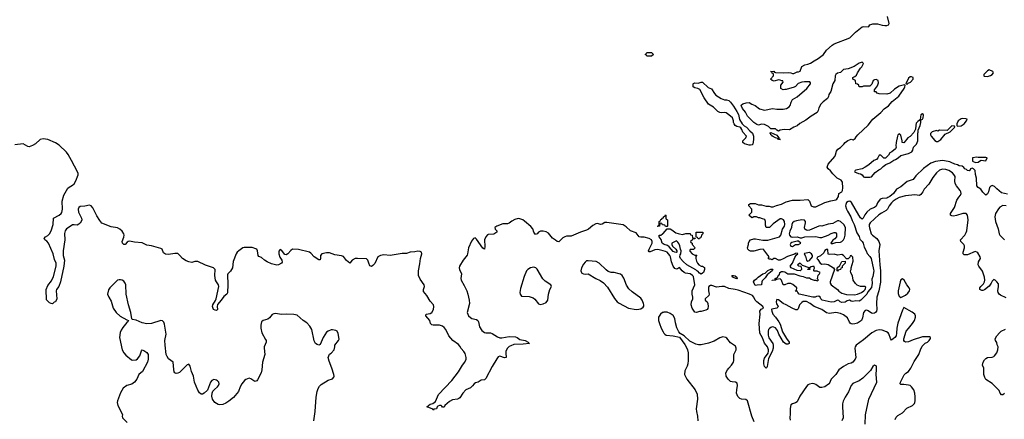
# Model space of a CAD drawing. Header units: inches. Extents: x 1934316 to 2140091, y 524953 to 667329.
# Tile 95 of 256: x 2021687 to 2034407, y 571411 to 576578. Entities that reach past the tile are written whole.
import ezdxf

# ---------------------------------------------------------------- set-up
doc = ezdxf.new("R2010")
doc.units = ezdxf.units.IN
doc.header["$MEASUREMENT"] = 0
doc.layers.add('C0527', color=7, linetype='Continuous')
doc.layers.add('C0537', color=7, linetype='Continuous')

msp = doc.modelspace()

# ---------------------------------------------------------------- linework, layer by layer
at = {"layer": 'C0527', "color": 5}
for points, elevation in [([(2029790, 576106), (2029782, 576122), (2029766, 576130), (2029782, 576138), (2029790, 576152), (2029848, 576152), (2029874, 576130), (2029850, 576108)], 160), ([(2029030, 573462), (2029010, 573458), (2028990, 573442), (2028970, 573417), (2028944, 573370), (2028938, 573330), (2028943, 573310), (2028950, 573301), (2028970, 573291), (2028990, 573287), (2029030, 573290), (2029131, 573230), (2029186, 573206), (2029230, 573175), (2029279, 573119), (2029371, 572971), (2029407, 572930), (2029430, 572913), (2029550, 572847), (2029650, 572830), (2029687, 572833), (2029710, 572841), (2029741, 572859), (2029750, 572874), (2029752, 572890), (2029747, 572910), (2029730, 572950), (2029710, 572976), (2029598, 573058), (2029558, 573098), (2029527, 573147), (2029490, 573234), (2029470, 573270), (2029450, 573286), (2029430, 573294), (2029367, 573307), (2029328, 573308), (2029290, 573320), (2029262, 573342), (2029172, 573430), (2029134, 573450)], 220), ([(2028330, 573378), (2028287, 573370), (2028251, 573350), (2028233, 573330), (2028202, 573258), (2028157, 573103), (2028150, 573050), (2028153, 573030), (2028170, 573002), (2028270, 572997), (2028321, 572981), (2028343, 572963), (2028390, 572903), (2028410, 572896), (2028450, 572903), (2028490, 572923), (2028509, 572950), (2028518, 573030), (2028537, 573090), (2028557, 573130), (2028549, 573150), (2028477, 573197), (2028447, 573227), (2028370, 573353), (2028354, 573370)], 220)]:
    msp.add_lwpolyline(points, close=True, dxfattribs=dict(at, elevation=elevation))
for points, elevation in [([(2030000, 573589), (2029930, 573607), (2029890, 573602), (2029830, 573576), (2029817, 573577), (2029811, 573590), (2029817, 573610), (2029859, 573690), (2029859, 573710), (2029847, 573730), (2029818, 573750), (2029755, 573765), (2029710, 573764), (2029691, 573771), (2029650, 573820), (2029576, 573850), (2029521, 573901), (2029485, 573925), (2029270, 573957), (2029246, 573954), (2029210, 573934), (2029190, 573930), (2029150, 573941), (2029130, 573939), (2029090, 573917), (2029036, 573870), (2029010, 573857), (2028930, 573831), (2028810, 573778), (2028750, 573777), (2028729, 573771), (2028704, 573756), (2028650, 573706), (2028630, 573710), (2028609, 573729), (2028570, 573753), (2028518, 573818), (2028490, 573836), (2028450, 573845), (2028417, 573843), (2028390, 573830), (2028370, 573809), (2028350, 573802), (2028330, 573830), (2028315, 573875), (2028290, 573905), (2028210, 573974), (2028187, 573990), (2028150, 574005), (2028128, 574008), (2028084, 573996), (2028045, 573975), (2028010, 573948), (2027990, 573940), (2027930, 573938), (2027853, 573910), (2027826, 573890), (2027831, 573870), (2027851, 573850), (2027849, 573830), (2027810, 573803), (2027740, 573800), (2027730, 573796), (2027708, 573770), (2027692, 573730), (2027695, 573645), (2027690, 573612), (2027670, 573622), (2027590, 573738), (2027570, 573756), (2027550, 573750), (2027524, 573716), (2027487, 573630), (2027474, 573550), (2027467, 573533), (2027414, 573470), (2027370, 573390), (2027366, 573370), (2027368, 573348), (2027396, 573290), (2027386, 573230), (2027391, 573210), (2027430, 573142), (2027464, 573070), (2027478, 573030), (2027494, 572950), (2027496, 572910), (2027469, 572790), (2027487, 572750), (2027510, 572727), (2027530, 572715), (2027590, 572700), (2027604, 572690), (2027612, 572672), (2027626, 572606), (2027658, 572558), (2027690, 572533), (2027710, 572527), (2027770, 572527), (2027790, 572521), (2027858, 572478), (2027890, 572464), (2027917, 572463), (2028010, 572480), (2028090, 572478), (2028115, 572470), (2028150, 572444), (2028215, 572430), (2028256, 572410), (2028260, 572400), (2028272, 572390), (2028190, 572381), (2028070, 572376), (2028030, 572363), (2028010, 572352), (2027989, 572331), (2027969, 572290), (2027966, 572266), (2027972, 572208), (2027950, 572205), (2027890, 572226), (2027870, 572219), (2027850, 572193), (2027790, 572092), (2027710, 571939), (2027701, 571930), (2027690, 571923), (2027650, 571915), (2027610, 571893), (2027577, 571883), (2027556, 571870), (2027538, 571842), (2027510, 571817), (2027450, 571792), (2027410, 571749), (2027373, 571690), (2027361, 571679), (2027342, 571670), (2027279, 571661), (2027240, 571640), (2027178, 571590), (2027170, 571568), (2027150, 571566), (2027142, 571582), (2027130, 571589), (2027110, 571589), (2027090, 571582), (2027078, 571570), (2027070, 571546), (2027038, 571542), (2027030, 571528), (2027022, 571542), (2026996, 571556), (2026946, 571570), (2026990, 571605), (2027026, 571614), (2027057, 571643), (2027096, 571730), (2027269, 571911), (2027355, 572025), (2027408, 572110), (2027437, 572150), (2027455, 572190), (2027456, 572210), (2027441, 572261), (2027426, 572286), (2027390, 572327), (2027375, 572355), (2027356, 572376), (2027284, 572430), (2027231, 572490), (2027191, 572570), (2027170, 572598), (2027150, 572615), (2027110, 572628), (2027030, 572627), (2027011, 572631), (2026996, 572650), (2026986, 572690), (2026932, 572750), (2026939, 572770), (2026990, 572781), (2027010, 572794), (2027032, 572830), (2027039, 572870), (2027033, 572890), (2026990, 572940), (2026948, 573010), (2026905, 573065), (2026905, 573090), (2026915, 573130), (2026911, 573150), (2026861, 573221), (2026841, 573270), (2026840, 573330), (2026857, 573423), (2026863, 573490), (2026881, 573550), (2026877, 573570), (2026860, 573580), (2026830, 573583), (2026790, 573575), (2026730, 573572), (2026685, 573555), (2026630, 573556), (2026471, 573531), (2026390, 573536), (2026350, 573529), (2026313, 573510), (2026276, 573424), (2026250, 573398), (2026230, 573388), (2026210, 573397), (2026196, 573430), (2026186, 573470), (2026167, 573487), (2026050, 573492), (2026020, 573490), (2025981, 573470), (2025950, 573430), (2025910, 573465), (2025870, 573516), (2025846, 573526), (2025757, 573537), (2025690, 573562), (2025650, 573564), (2025588, 573550), (2025571, 573530), (2025571, 573489), (2025567, 573473), (2025550, 573475), (2025490, 573510), (2025450, 573559), (2025430, 573571), (2025290, 573606), (2025211, 573609), (2025190, 573595), (2025150, 573549), (2025130, 573536), (2025110, 573543), (2025070, 573600), (2025050, 573605), (2025036, 573584), (2025035, 573550), (2025048, 573508), (2025073, 573470), (2025077, 573443), (2025070, 573430), (2025030, 573410), (2025010, 573405), (2024941, 573421), (2024885, 573445), (2024850, 573467), (2024810, 573502), (2024776, 573516), (2024766, 573530), (2024759, 573590), (2024749, 573610), (2024737, 573617), (2024690, 573632), (2024587, 573633), (2024570, 573628), (2024518, 573590), (2024496, 573570), (2024484, 573550), (2024445, 573450), (2024436, 573370), (2024412, 573328), (2024374, 573290), (2024370, 573279), (2024375, 573155), (2024372, 573048), (2024363, 573030), (2024322, 572998), (2024290, 572951), (2024244, 572896), (2024237, 572870), (2024241, 572830), (2024230, 572817), (2024210, 572821), (2024190, 572832), (2024177, 572870), (2024180, 572890), (2024215, 572945), (2024225, 572970), (2024261, 573130), (2024257, 573150), (2024228, 573188), (2024218, 573210), (2024207, 573270), (2024210, 573350), (2024190, 573370), (2024085, 573405), (2023990, 573451), (2023950, 573451), (2023910, 573440), (2023870, 573446), (2023838, 573458), (2023789, 573489), (2023757, 573530), (2023730, 573553), (2023690, 573556), (2023610, 573540), (2023570, 573544), (2023543, 573563), (2023527, 573610), (2023510, 573621), (2023390, 573654), (2023330, 573664), (2023270, 573691), (2023170, 573701), (2023107, 573713), (2023089, 573711), (2023077, 573703), (2023050, 573670), (2023030, 573670), (2023014, 573690), (2023011, 573710), (2023034, 573766), (2023036, 573790), (2023031, 573811), (2023010, 573844), (2022979, 573870), (2022950, 573885), (2022870, 573898), (2022747, 573947), (2022721, 573981), (2022683, 574043), (2022630, 574145), (2022610, 574173), (2022590, 574181), (2022530, 574166), (2022470, 574161), (2022449, 574151), (2022441, 574130), (2022445, 574090), (2022484, 574010), (2022489, 573990), (2022483, 573970), (2022470, 573950), (2022450, 573932), (2022430, 573923), (2022390, 573927), (2022370, 573924), (2022350, 573914), (2022290, 573872), (2022272, 573848), (2022267, 573813), (2022269, 573730), (2022247, 573590), (2022250, 573530), (2022266, 573470), (2022259, 573390), (2022213, 573187), (2022192, 573130), (2022163, 573090), (2022157, 573070), (2022167, 572970), (2022150, 572928), (2022130, 572926), (2022110, 572906), (2022093, 572907), (2022070, 572918), (2022034, 572954), (2022029, 573089), (2022050, 573142), (2022097, 573203), (2022123, 573257), (2022158, 573390), (2022158, 573430), (2022137, 573477), (2022117, 573550), (2022057, 573690), (2022036, 573716), (2022012, 573730), (2022001, 573750), (2022021, 573770), (2022051, 573789), (2022070, 573810), (2022092, 573848), (2022120, 573930), (2022124, 574010), (2022197, 574050), (2022222, 574070), (2022233, 574087), (2022240, 574130), (2022237, 574230), (2022257, 574310), (2022310, 574398), (2022327, 574413), (2022370, 574437), (2022390, 574457), (2022410, 574493), (2022440, 574570), (2022440, 574590), (2022432, 574610), (2022358, 574758), (2022315, 574835), (2022290, 574865), (2022196, 574956), (2022150, 574987), (2022050, 575030), (2021990, 575039), (2021953, 575027), (2021890, 574973), (2021850, 574951), (2021810, 574936), (2021790, 574940), (2021731, 574971), (2021622, 574958)], 180), ([(2030000, 573925), (2029990, 573926), (2029982, 573942), (2029970, 573946), (2029958, 573942), (2029954, 573910), (2029930, 573906), (2029926, 573910), (2029942, 573918), (2029946, 573930), (2029946, 573970), (2029962, 573978), (2029970, 573994), (2029982, 573998), (2029986, 574010), (2030000, 574017)], 160), ([(2030000, 573681), (2029989, 573690), (2029974, 573734), (2029946, 573770), (2029946, 573790), (2029970, 573791), (2029993, 573807), (2030000, 573815)], 160), ([(2025487, 571393), (2025504, 571510), (2025517, 571697), (2025529, 571770), (2025542, 571810), (2025560, 571840), (2025580, 571860), (2025670, 571916), (2025727, 571933), (2025746, 571954), (2025749, 571970), (2025746, 571990), (2025721, 572070), (2025683, 572163), (2025674, 572210), (2025689, 572251), (2025712, 572268), (2025749, 572310), (2025759, 572350), (2025759, 572370), (2025805, 572430), (2025812, 572448), (2025802, 572522), (2025789, 572549), (2025770, 572561), (2025730, 572569), (2025710, 572566), (2025670, 572552), (2025650, 572536), (2025608, 572470), (2025570, 572378), (2025550, 572369), (2025530, 572377), (2025510, 572393), (2025490, 572424), (2025459, 572570), (2025437, 572617), (2025398, 572658), (2025349, 572689), (2025270, 572758), (2025230, 572768), (2025130, 572770), (2025070, 572764), (2024990, 572778), (2024970, 572776), (2024950, 572765), (2024916, 572724), (2024894, 572706), (2024830, 572690), (2024809, 572670), (2024801, 572630), (2024801, 572590), (2024815, 572530), (2024864, 572444), (2024870, 572430), (2024870, 572410), (2024847, 572350), (2024844, 572330), (2024852, 572250), (2024822, 572150), (2024817, 572050), (2024807, 572010), (2024758, 571922), (2024750, 571909), (2024737, 571903), (2024730, 571901), (2024710, 571908), (2024674, 571934), (2024650, 571941), (2024610, 571927), (2024589, 571911), (2024558, 571870), (2024536, 571830), (2024512, 571770), (2024450, 571693), (2024390, 571645), (2024350, 571620), (2024310, 571604), (2024270, 571596), (2024250, 571602), (2024208, 571630), (2024179, 571670), (2024167, 571710), (2024173, 571750), (2024184, 571776), (2024202, 571798), (2024242, 571830), (2024256, 571850), (2024262, 571870), (2024260, 571890), (2024243, 571910), (2024230, 571918), (2024196, 571924), (2024167, 571913), (2024150, 571889), (2024112, 571788), (2024070, 571748), (2024050, 571738), (2024030, 571736), (2024010, 571752), (2023987, 571787), (2023947, 571890), (2023930, 571967), (2023905, 572030), (2023890, 572099), (2023870, 572125), (2023850, 572116), (2023770, 572032), (2023750, 572017), (2023730, 572007), (2023710, 572005), (2023692, 572012), (2023684, 572024), (2023676, 572056), (2023668, 572148), (2023610, 572193), (2023590, 572221), (2023580, 572250), (2023566, 572370), (2023563, 572430), (2023579, 572510), (2023559, 572639), (2023548, 572668), (2023530, 572685), (2023510, 572688), (2023390, 572649), (2023330, 572644), (2023270, 572659), (2023190, 572694), (2023143, 572703), (2023135, 572710), (2023122, 572790), (2023093, 572890), (2023064, 573030), (2023057, 573150), (2023049, 573170), (2023030, 573196), (2023009, 573210), (2022990, 573216), (2022970, 573215), (2022952, 573208), (2022930, 573190), (2022851, 573110), (2022833, 573087), (2022821, 573030), (2022838, 572990), (2022870, 572939), (2022896, 572850), (2022933, 572793), (2022986, 572746), (2023070, 572699), (2023094, 572690), (2023085, 572670), (2023070, 572661), (2023020, 572600), (2022996, 572564), (2022986, 572534), (2022976, 572470), (2023010, 572310), (2023032, 572270), (2023060, 572240), (2023130, 572181), (2023150, 572174), (2023190, 572181), (2023210, 572192), (2023239, 572230), (2023250, 572271), (2023262, 572298), (2023270, 572307), (2023290, 572302), (2023330, 572273), (2023345, 572250), (2023347, 572190), (2023339, 572150), (2023272, 572030), (2023228, 571990), (2023200, 571930), (2023172, 571890), (2023134, 571866), (2023070, 571850), (2023025, 571815), (2022989, 571751), (2022950, 571650), (2022948, 571630), (2022955, 571590), (2023008, 571490), (2023014, 571470), (2023011, 571450), (2023016, 571430), (2023077, 571370)], 220), ([(2030000, 572793), (2029990, 572790), (2029966, 572770), (2029941, 572730), (2029939, 572710), (2029939, 572690), (2029951, 572650), (2029974, 572590), (2030000, 572543)], 220)]:
    msp.add_lwpolyline(points, dxfattribs=dict(at, elevation=elevation))
at = {"layer": 'C0537', "color": 5}
for points, elevation in [([(2034450, 574322), (2034370, 574340), (2034312, 574390), (2034282, 574422), (2034250, 574434), (2034233, 574427), (2034216, 574410), (2034201, 574350), (2034190, 574328), (2034168, 574308), (2034130, 574348), (2034105, 574385), (2034070, 574409), (2034050, 574429), (2034049, 574530), (2034036, 574576), (2034030, 574626), (2034010, 574649), (2033990, 574658), (2033972, 574648), (2033962, 574630), (2033955, 574625), (2033931, 574629), (2033920, 574640), (2033898, 574650), (2033886, 574666), (2033863, 574683), (2033822, 574690), (2033802, 574702), (2033769, 574710), (2033721, 574730), (2033702, 574742), (2033635, 574755), (2033610, 574756), (2033517, 574743), (2033459, 574721), (2033365, 574655), (2033263, 574557), (2033228, 574510), (2033154, 574486), (2033070, 574416), (2033014, 574386), (2032977, 574330), (2032927, 574290), (2032901, 574279), (2032890, 574269), (2032830, 574266), (2032804, 574256), (2032768, 574212), (2032750, 574166), (2032730, 574150), (2032673, 574127), (2032630, 574089), (2032604, 574056), (2032583, 574010), (2032570, 573997), (2032550, 574016), (2032526, 574050), (2032435, 574215), (2032410, 574230), (2032390, 574229), (2032367, 574213), (2032359, 574190), (2032357, 574170), (2032368, 574128), (2032380, 574100), (2032424, 574030), (2032441, 573981), (2032469, 573930), (2032501, 573821), (2032530, 573773), (2032541, 573741), (2032572, 573710), (2032582, 573690), (2032595, 573635), (2032624, 573590), (2032635, 573555), (2032670, 573516), (2032685, 573490), (2032719, 573350), (2032721, 573330), (2032710, 573258), (2032697, 573223), (2032698, 573170), (2032690, 573114), (2032643, 573057), (2032630, 573027), (2032555, 572950), (2032530, 572940), (2032490, 572943), (2032450, 572933), (2032430, 572938), (2032408, 572952), (2032376, 572944), (2032350, 572927), (2032310, 572923), (2032287, 572930), (2032270, 572949), (2032250, 572950), (2032210, 572929), (2032170, 572925), (2032053, 572950), (2032036, 572970), (2032028, 572988), (2032010, 573003), (2031981, 572999), (2031965, 572990), (2031932, 572988), (2031758, 573030), (2031738, 573050), (2031730, 573066), (2031707, 573067), (2031710, 573074), (2031722, 573078), (2031726, 573110), (2031676, 573156), (2031650, 573168), (2031610, 573168), (2031570, 573148), (2031550, 573148), (2031529, 573209), (2031510, 573228), (2031462, 573218), (2031449, 573209), (2031410, 573206), (2031408, 573210), (2031446, 573214), (2031448, 573230), (2031475, 573245), (2031490, 573274), (2031502, 573278), (2031508, 573310), (2031530, 573322), (2031550, 573322), (2031570, 573318), (2031610, 573292), (2031691, 573291), (2031765, 573265), (2031810, 573258), (2031850, 573242), (2031890, 573238), (2031910, 573225), (2031950, 573212), (2031972, 573212), (2031990, 573202), (2032006, 573210), (2031998, 573218), (2031995, 573230), (2031997, 573250), (2032004, 573276), (2032018, 573290), (2032026, 573310), (2031990, 573328), (2031950, 573326), (2031946, 573330), (2031946, 573350), (2031955, 573365), (2031950, 573386), (2031930, 573388), (2031910, 573382), (2031892, 573370), (2031893, 573347), (2031870, 573346), (2031870, 573354), (2031882, 573358), (2031886, 573370), (2031801, 573401), (2031770, 573428), (2031734, 573410), (2031750, 573394), (2031772, 573392), (2031784, 573384), (2031786, 573350), (2031770, 573329), (2031730, 573333), (2031655, 573370), (2031642, 573390), (2031669, 573430), (2031699, 573501), (2031723, 573537), (2031738, 573550), (2031730, 573558), (2031710, 573555), (2031696, 573544), (2031604, 573516), (2031550, 573484), (2031511, 573469), (2031490, 573469), (2031450, 573489), (2031430, 573489), (2031410, 573475), (2031390, 573482), (2031370, 573482), (2031358, 573490), (2031368, 573510), (2031358, 573530), (2031350, 573535), (2031302, 573602), (2031290, 573609), (2031250, 573605), (2031170, 573585), (2031130, 573585), (2031110, 573594), (2031094, 573610), (2031089, 573630), (2031102, 573670), (2031102, 573690), (2031110, 573712), (2031130, 573731), (2031170, 573746), (2031194, 573746), (2031287, 573727), (2031350, 573726), (2031502, 573770), (2031521, 573790), (2031542, 573870), (2031569, 573910), (2031573, 573930), (2031569, 573970), (2031555, 573990), (2031530, 574005), (2031510, 574004), (2031420, 573940), (2031372, 573890), (2031330, 573889), (2031320, 573920), (2031322, 573970), (2031315, 573995), (2031283, 574003), (2031250, 574018), (2031230, 574018), (2031207, 574027), (2031173, 574027), (2031150, 574018), (2031140, 574020), (2031106, 574050), (2031146, 574090), (2031146, 574130), (2031106, 574170), (2031106, 574190), (2031130, 574202), (2031190, 574202), (2031230, 574182), (2031270, 574182), (2031330, 574165), (2031370, 574165), (2031397, 574157), (2031423, 574157), (2031464, 574176), (2031530, 574193), (2031590, 574222), (2031670, 574245), (2031770, 574245), (2031870, 574252), (2031891, 574230), (2031912, 574172), (2031940, 574160), (2031970, 574158), (2032090, 574214), (2032164, 574236), (2032230, 574250), (2032242, 574258), (2032267, 574290), (2032269, 574330), (2032307, 574353), (2032318, 574370), (2032322, 574402), (2032316, 574476), (2032301, 574501), (2032248, 574530), (2032190, 574585), (2032162, 574622), (2032130, 574650), (2032119, 574670), (2032133, 574710), (2032216, 574810), (2032227, 574830), (2032240, 574880), (2032255, 574905), (2032290, 574925), (2032335, 574970), (2032349, 574991), (2032385, 575015), (2032430, 575031), (2032455, 575025), (2032480, 575040), (2032495, 575065), (2032515, 575090), (2032647, 575213), (2032690, 575270), (2032709, 575290), (2032810, 575376), (2032856, 575424), (2032910, 575464), (2032960, 575520), (2033044, 575590), (2033113, 575690), (2033124, 575710), (2033127, 575727), (2033116, 575736), (2033050, 575719), (2032990, 575679), (2032934, 575626), (2032890, 575615), (2032790, 575618), (2032766, 575630), (2032750, 575646), (2032730, 575646), (2032728, 575670), (2032770, 575722), (2032783, 575763), (2032778, 575790), (2032750, 575804), (2032730, 575802), (2032712, 575790), (2032695, 575745), (2032670, 575718), (2032590, 575718), (2032570, 575708), (2032530, 575708), (2032526, 575730), (2032510, 575746), (2032488, 575748), (2032486, 575790), (2032448, 575810), (2032449, 575831), (2032476, 575844), (2032499, 575861), (2032510, 575892), (2032549, 575951), (2032568, 575970), (2032588, 576010), (2032570, 576028), (2032530, 576017), (2032468, 575972), (2032390, 575941), (2032330, 575933), (2032290, 575897), (2032250, 575885), (2032231, 575870), (2032221, 575850), (2032216, 575790), (2032191, 575750), (2032165, 575650), (2032141, 575610), (2032135, 575585), (2032121, 575559), (2032065, 575515), (2032036, 575484), (2032010, 575438), (2032002, 575402), (2031990, 575378), (2031910, 575329), (2031843, 575277), (2031765, 575235), (2031730, 575204), (2031690, 575189), (2031630, 575155), (2031563, 575157), (2031510, 575148), (2031490, 575138), (2031470, 575148), (2031450, 575168), (2031390, 575166), (2031359, 575199), (2031310, 575223), (2031270, 575225), (2031230, 575214), (2031210, 575221), (2031170, 575248), (2031090, 575330), (2031062, 575382), (2031025, 575430), (2031007, 575470), (2031010, 575478), (2031028, 575490), (2031070, 575504), (2031110, 575506), (2031144, 575484), (2031190, 575467), (2031246, 575426), (2031310, 575410), (2031411, 575431), (2031470, 575423), (2031550, 575421), (2031595, 575430), (2031629, 575450), (2031642, 575470), (2031653, 575510), (2031670, 575545), (2031730, 575579), (2031857, 575690), (2031904, 575750), (2031902, 575762), (2031893, 575773), (2031864, 575776), (2031824, 575776), (2031790, 575769), (2031745, 575755), (2031710, 575715), (2031694, 575706), (2031590, 575675), (2031570, 575675), (2031549, 575669), (2031518, 575690), (2031522, 575730), (2031548, 575770), (2031546, 575786), (2031534, 575786), (2031510, 575798), (2031490, 575802), (2031435, 575785), (2031406, 575790), (2031386, 575810), (2031426, 575850), (2031426, 575870), (2031422, 575882), (2031410, 575886), (2031402, 575902), (2031386, 575910), (2031430, 575911), (2031438, 575898), (2031450, 575894), (2031550, 575891), (2031615, 575895), (2031651, 575891), (2031670, 575882), (2031690, 575882), (2031730, 575902), (2031750, 575902), (2031770, 575914), (2031790, 575971), (2031830, 575996), (2031870, 576003), (2031905, 576015), (2031950, 576047), (2032004, 576076), (2032073, 576127), (2032110, 576186), (2032184, 576250), (2032210, 576264), (2032410, 576345), (2032430, 576360), (2032483, 576417), (2032570, 576485), (2032590, 576491), (2032650, 576485), (2032658, 576490), (2032668, 576510), (2032710, 576526), (2032770, 576526), (2032828, 576508), (2032863, 576503), (2032890, 576504), (2032910, 576511), (2032921, 576530), (2032899, 576619)], 160), ([(2034430, 572980), (2034358, 573018), (2034342, 573030), (2034327, 573050), (2034323, 573070), (2034332, 573130), (2034330, 573162), (2034311, 573190), (2034290, 573210), (2034270, 573217), (2034250, 573197), (2034237, 573170), (2034210, 573133), (2034150, 573087), (2034130, 573078), (2034118, 573078), (2034089, 573090), (2034089, 573110), (2034103, 573130), (2034137, 573163), (2034151, 573190), (2034156, 573210), (2034149, 573250), (2034126, 573326), (2034080, 573390), (2034071, 573410), (2034075, 573445), (2034098, 573490), (2034096, 573510), (2034064, 573564), (2034050, 573574), (2034030, 573579), (2033930, 573537), (2033890, 573536), (2033877, 573550), (2033874, 573570), (2033891, 573630), (2033892, 573652), (2033886, 573670), (2033845, 573710), (2033843, 573730), (2033895, 573790), (2033915, 573825), (2033923, 573850), (2033938, 573990), (2033931, 574051), (2033913, 574070), (2033890, 574073), (2033870, 574071), (2033790, 574045), (2033750, 574037), (2033730, 574040), (2033713, 574050), (2033714, 574070), (2033763, 574150), (2033795, 574245), (2033818, 574282), (2033842, 574310), (2033848, 574330), (2033845, 574350), (2033836, 574370), (2033789, 574429), (2033770, 574462), (2033766, 574490), (2033772, 574550), (2033757, 574577), (2033737, 574597), (2033690, 574627), (2033650, 574640), (2033610, 574644), (2033568, 574632), (2033530, 574596), (2033484, 574536), (2033433, 574450), (2033372, 574388), (2033354, 574350), (2033330, 574316), (2033310, 574305), (2033250, 574312), (2033130, 574301), (2033050, 574278), (2033010, 574258), (2032970, 574230), (2032950, 574208), (2032921, 574170), (2032900, 574130), (2032880, 574110), (2032822, 574078), (2032787, 574053), (2032676, 573950), (2032663, 573930), (2032661, 573910), (2032665, 573885), (2032689, 573810), (2032706, 573790), (2032758, 573750), (2032786, 573710), (2032801, 573670), (2032786, 573590), (2032798, 573410), (2032808, 573330), (2032806, 573186), (2032785, 573070), (2032761, 572990), (2032755, 572910), (2032759, 572830), (2032755, 572810), (2032741, 572790), (2032730, 572783), (2032710, 572779), (2032690, 572785), (2032650, 572814), (2032630, 572822), (2032610, 572818), (2032586, 572790), (2032576, 572724), (2032560, 572690), (2032537, 572670), (2032510, 572656), (2032476, 572644), (2032450, 572643), (2032430, 572646), (2032415, 572655), (2032406, 572666), (2032382, 572722), (2032330, 572762), (2032290, 572777), (2032230, 572790), (2032150, 572780), (2032110, 572788), (2032050, 572830), (2031951, 572871), (2031898, 572910), (2031850, 572932), (2031810, 572933), (2031790, 572923), (2031762, 572890), (2031742, 572838), (2031730, 572828), (2031712, 572828), (2031666, 572846), (2031590, 572890), (2031548, 572908), (2031490, 572955), (2031470, 572958), (2031461, 572930), (2031466, 572906), (2031485, 572870), (2031481, 572859), (2031470, 572850), (2031404, 572836), (2031398, 572830), (2031403, 572810), (2031417, 572770), (2031452, 572732), (2031495, 572670), (2031510, 572643), (2031543, 572543), (2031595, 572455), (2031628, 572410), (2031628, 572392), (2031610, 572383), (2031590, 572383), (2031553, 572410), (2031493, 572510), (2031477, 572557), (2031452, 572592), (2031430, 572604), (2031410, 572606), (2031390, 572600), (2031373, 572587), (2031361, 572570), (2031355, 572550), (2031357, 572497), (2031366, 572466), (2031415, 572390), (2031420, 572370), (2031422, 572330), (2031410, 572286), (2031362, 572198), (2031345, 572095), (2031339, 572081), (2031330, 572073), (2031310, 572095), (2031304, 572110), (2031300, 572130), (2031302, 572170), (2031310, 572203), (2031355, 572265), (2031362, 572290), (2031361, 572310), (2031346, 572346), (2031310, 572394), (2031285, 572465), (2031250, 572524), (2031239, 572650), (2031253, 572770), (2031250, 572811), (2031266, 572834), (2031295, 572850), (2031287, 572870), (2031208, 572928), (2031190, 572950), (2031172, 572992), (2031154, 573010), (2031116, 573030), (2030970, 573079), (2030930, 573090), (2030850, 573101), (2030790, 573127), (2030756, 573130), (2030690, 573121), (2030630, 573142), (2030610, 573143), (2030590, 573130), (2030587, 573113), (2030584, 573070), (2030593, 573030), (2030588, 573012), (2030542, 572970), (2030542, 572950), (2030568, 572928), (2030577, 572910), (2030582, 572870), (2030576, 572844), (2030568, 572832), (2030550, 572821), (2030490, 572804), (2030470, 572805), (2030430, 572790), (2030410, 572797), (2030390, 572820), (2030373, 572850), (2030363, 572890), (2030367, 572930), (2030383, 572970), (2030385, 572990), (2030376, 573030), (2030374, 573070), (2030411, 573150), (2030390, 573258), (2030380, 573270), (2030350, 573290), (2030290, 573301), (2030270, 573310), (2030247, 573330), (2030210, 573375), (2030184, 573356), (2030170, 573351), (2030150, 573360), (2030127, 573390), (2030107, 573447), (2030094, 573510), (2030084, 573530), (2030070, 573551), (2030050, 573570), (2030030, 573581), (2030000, 573589)], 180), ([(2034430, 574170), (2034390, 574174), (2034350, 574155), (2034330, 574132), (2034294, 574070), (2034285, 574030), (2034293, 573970), (2034328, 573872), (2034339, 573810), (2034350, 573790), (2034410, 573730)], 180), ([(2030000, 574017), (2030002, 574018), (2030006, 574030), (2030022, 574038), (2030030, 574054), (2030034, 574050), (2030034, 574010), (2030038, 573998), (2030054, 573990), (2030054, 573910), (2030050, 573906), (2030030, 573906), (2030022, 573922), (2030000, 573925)], 160), ([(2030000, 573815), (2030050, 573874), (2030090, 573872), (2030110, 573862), (2030162, 573822), (2030192, 573812), (2030210, 573811), (2030250, 573801), (2030293, 573813), (2030350, 573814), (2030354, 573794), (2030374, 573790), (2030378, 573758), (2030414, 573754), (2030410, 573746), (2030378, 573742), (2030373, 573727), (2030354, 573710), (2030358, 573698), (2030374, 573690), (2030374, 573670), (2030414, 573630), (2030390, 573606), (2030350, 573606), (2030344, 573596), (2030344, 573584), (2030374, 573550), (2030410, 573534), (2030433, 573533), (2030422, 573518), (2030422, 573490), (2030430, 573454), (2030442, 573430), (2030462, 573410), (2030490, 573392), (2030510, 573391), (2030533, 573373), (2030535, 573350), (2030519, 573310), (2030510, 573299), (2030490, 573289), (2030470, 573302), (2030446, 573326), (2030433, 573330), (2030422, 573342), (2030304, 573410), (2030258, 573450), (2030224, 573490), (2030216, 573510), (2030221, 573539), (2030228, 573552), (2030233, 573590), (2030224, 573610), (2030215, 573655), (2030204, 573684), (2030190, 573702), (2030170, 573718), (2030112, 573688), (2030111, 573670), (2030121, 573650), (2030163, 573610), (2030176, 573590), (2030178, 573570), (2030174, 573566), (2030150, 573570), (2030130, 573582), (2030079, 573639), (2030057, 573657), (2030014, 573670), (2030000, 573681)], 160), ([(2031177, 571377), (2031145, 571450), (2031090, 571650), (2031068, 571668), (2031010, 571673), (2030990, 571680), (2030965, 571705), (2030948, 571750), (2030950, 571790), (2030960, 571850), (2030957, 571877), (2030935, 571890), (2030890, 571894), (2030870, 571901), (2030840, 571930), (2030814, 571970), (2030811, 572010), (2030829, 572050), (2030846, 572074), (2030884, 572110), (2030910, 572151), (2030914, 572170), (2030912, 572248), (2030945, 572310), (2030945, 572330), (2030936, 572356), (2030870, 572398), (2030822, 572462), (2030810, 572470), (2030770, 572476), (2030730, 572466), (2030658, 572422), (2030586, 572394), (2030490, 572374), (2030455, 572375), (2030423, 572383), (2030343, 572423), (2030270, 572490), (2030221, 572521), (2030203, 572543), (2030175, 572595), (2030157, 572657), (2030150, 572713), (2030130, 572754), (2030090, 572780), (2030050, 572798), (2030010, 572797), (2030000, 572793)], 220), ([(2032996, 571410), (2033010, 571438), (2033030, 571459), (2033090, 571495), (2033147, 571553), (2033221, 571590), (2033245, 571615), (2033253, 571630), (2033257, 571650), (2033257, 571703), (2033251, 571750), (2033237, 571790), (2033210, 571832), (2033190, 571847), (2033170, 571852), (2033110, 571862), (2033070, 571863), (2033061, 571870), (2033067, 571890), (2033114, 571986), (2033134, 572006), (2033170, 572031), (2033201, 572070), (2033243, 572157), (2033304, 572250), (2033324, 572310), (2033345, 572355), (2033385, 572395), (2033413, 572410), (2033437, 572430), (2033454, 572454), (2033455, 572470), (2033439, 572479), (2033350, 572476), (2033230, 572440), (2033170, 572414), (2033130, 572409), (2033117, 572417), (2033109, 572430), (2033109, 572451), (2033139, 572550), (2033170, 572583), (2033221, 572650), (2033245, 572690), (2033261, 572730), (2033261, 572750), (2033249, 572770), (2033215, 572795), (2033110, 572858), (2033090, 572821), (2033030, 572652), (2033018, 572590), (2033016, 572524), (2033008, 572492), (2032992, 572468), (2032950, 572432), (2032935, 572455), (2032917, 572517), (2032908, 572530), (2032884, 572544), (2032830, 572562), (2032790, 572568), (2032750, 572560), (2032695, 572530), (2032590, 572439), (2032494, 572370), (2032479, 572350), (2032477, 572330), (2032488, 572212), (2032479, 572190), (2032450, 572150), (2032430, 572137), (2032390, 572126), (2032330, 572095), (2032269, 572051), (2032230, 571990), (2032171, 571929), (2032143, 571870), (2032136, 571864), (2032090, 571832), (2032050, 571820), (2032023, 571823), (2031970, 571863), (2031950, 571871), (2031927, 571873), (2031890, 571867), (2031870, 571855), (2031850, 571833), (2031766, 571710), (2031730, 571637), (2031710, 571623), (2031670, 571613), (2031650, 571599), (2031640, 571550), (2031642, 571482), (2031637, 571430), (2031641, 571401)], 220), ([(2030000, 572543), (2030010, 572525), (2030021, 572510), (2030040, 572500), (2030129, 572491), (2030211, 572471), (2030278, 572378), (2030296, 572350), (2030313, 572310), (2030323, 572270), (2030322, 572170), (2030317, 572130), (2030310, 572098), (2030281, 572039), (2030275, 571990), (2030306, 571930), (2030412, 571790), (2030437, 571737), (2030444, 571670), (2030428, 571548), (2030430, 571510), (2030443, 571450), (2030449, 571390)], 220), ([(2034410, 571744), (2034389, 571729), (2034369, 571729), (2034354, 571750), (2034342, 571782), (2034316, 571810), (2034252, 571872), (2034170, 571925), (2034154, 571950), (2034142, 571990), (2034143, 572070), (2034126, 572110), (2034133, 572150), (2034150, 572178), (2034170, 572198), (2034190, 572208), (2034250, 572213), (2034270, 572222), (2034281, 572230), (2034309, 572270), (2034324, 572310), (2034328, 572348), (2034315, 572375), (2034310, 572406), (2034295, 572430), (2034289, 572450), (2034310, 572490), (2034345, 572530), (2034368, 572550), (2034423, 572577)], 180), ([(2032608, 571348), (2032614, 571470), (2032655, 571670), (2032761, 571890), (2032750, 571990), (2032756, 572056), (2032755, 572090), (2032750, 572102), (2032730, 572109), (2032710, 572095), (2032680, 572040), (2032579, 571941), (2032531, 571909), (2032450, 571875), (2032429, 571850), (2032392, 571768), (2032350, 571698), (2032327, 571647), (2032317, 571610), (2032315, 571570), (2032325, 571430), (2032310, 571390)], 240)]:
    msp.add_lwpolyline(points, dxfattribs=dict(at, elevation=elevation))
for points, elevation in [([(2034210, 575928), (2034190, 575918), (2034142, 575870), (2034142, 575850), (2034146, 575846), (2034190, 575845), (2034230, 575858), (2034248, 575870), (2034268, 575890), (2034258, 575910)], 160), ([(2031130, 574954), (2031110, 574957), (2031050, 574974), (2031029, 574990), (2031029, 575011), (2031069, 575050), (2031078, 575070), (2031030, 575122), (2031017, 575157), (2031001, 575181), (2030990, 575189), (2030950, 575198), (2030930, 575208), (2030915, 575230), (2030909, 575250), (2030909, 575270), (2030894, 575310), (2030850, 575349), (2030813, 575373), (2030790, 575379), (2030750, 575375), (2030730, 575379), (2030708, 575390), (2030649, 575449), (2030586, 575486), (2030529, 575569), (2030474, 575674), (2030449, 575689), (2030410, 575698), (2030388, 575710), (2030386, 575750), (2030390, 575754), (2030410, 575762), (2030450, 575758), (2030490, 575771), (2030510, 575772), (2030582, 575702), (2030624, 575684), (2030662, 575622), (2030682, 575602), (2030750, 575558), (2030790, 575541), (2030820, 575540), (2030850, 575531), (2030870, 575511), (2030910, 575461), (2030952, 575390), (2030973, 575350), (2030987, 575287), (2031021, 575230), (2031045, 575205), (2031076, 575190), (2031120, 575140), (2031154, 575110), (2031167, 575070), (2031168, 575030), (2031158, 574970), (2031150, 574958)], 160), ([(2033210, 575841), (2033190, 575839), (2033170, 575822), (2033134, 575750), (2033150, 575746), (2033163, 575757), (2033194, 575770), (2033229, 575810), (2033229, 575830)], 160), ([(2033350, 575362), (2033330, 575348), (2033323, 575323), (2033320, 575280), (2033310, 575278), (2033290, 575262), (2033270, 575238), (2033263, 575210), (2033259, 575161), (2033240, 575120), (2033191, 575069), (2033162, 575050), (2033142, 575030), (2033132, 575010), (2033110, 574986), (2033089, 574989), (2033089, 575010), (2033070, 575086), (2033050, 575106), (2033045, 575095), (2033030, 575088), (2033025, 575070), (2033008, 574990), (2033006, 574946), (2033012, 574930), (2033002, 574910), (2032954, 574870), (2032930, 574858), (2032910, 574826), (2032870, 574786), (2032850, 574786), (2032810, 574826), (2032790, 574826), (2032774, 574790), (2032754, 574770), (2032722, 574758), (2032658, 574702), (2032610, 574670), (2032570, 574649), (2032488, 574632), (2032482, 574630), (2032472, 574610), (2032522, 574590), (2032550, 574585), (2032570, 574570), (2032587, 574547), (2032601, 574541), (2032670, 574543), (2032690, 574548), (2032738, 574602), (2032784, 574636), (2032813, 574650), (2032841, 574679), (2032876, 574704), (2032930, 574728), (2032979, 574761), (2033002, 574770), (2033034, 574790), (2033070, 574821), (2033170, 574846), (2033213, 574870), (2033224, 574890), (2033234, 574930), (2033272, 574968), (2033289, 575010), (2033288, 575110), (2033295, 575125), (2033295, 575150), (2033321, 575210), (2033328, 575248), (2033327, 575267), (2033322, 575278), (2033330, 575274), (2033335, 575285), (2033350, 575292), (2033357, 575310), (2033362, 575342), (2033357, 575357)], 160), ([(2033870, 575302), (2033850, 575295), (2033812, 575270), (2033792, 575230), (2033794, 575210), (2033802, 575202), (2033850, 575205), (2033889, 575230), (2033918, 575270), (2033926, 575290), (2033910, 575298)], 160), ([(2031510, 575029), (2031489, 575030), (2031480, 575040), (2031450, 575050), (2031414, 575070), (2031404, 575084), (2031389, 575090), (2031385, 575105), (2031378, 575110), (2031390, 575118), (2031470, 575085), (2031496, 575050), (2031494, 575034), (2031514, 575030)], 160), ([(2033730, 575206), (2033670, 575146), (2033570, 575148), (2033550, 575138), (2033530, 575146), (2033474, 575130), (2033453, 575107), (2033452, 575090), (2033461, 575070), (2033510, 575015), (2033530, 575001), (2033550, 575001), (2033589, 575030), (2033643, 575097), (2033706, 575130), (2033766, 575190), (2033762, 575202)], 160), ([(2034050, 574802), (2033994, 574790), (2033994, 574750), (2034033, 574733), (2034070, 574734), (2034086, 574750), (2034110, 574762), (2034170, 574754), (2034186, 574790), (2034170, 574798), (2034070, 574798)], 160), ([(2031790, 573989), (2031721, 573979), (2031691, 573969), (2031671, 573950), (2031663, 573930), (2031658, 573890), (2031636, 573844), (2031627, 573810), (2031631, 573790), (2031651, 573771), (2031670, 573764), (2031731, 573771), (2031770, 573758), (2031790, 573758), (2031830, 573771), (2031970, 573776), (2032023, 573763), (2032050, 573763), (2032130, 573791), (2032170, 573815), (2032210, 573827), (2032226, 573826), (2032241, 573810), (2032238, 573770), (2032217, 573743), (2032190, 573728), (2032165, 573690), (2032170, 573682), (2032190, 573685), (2032230, 573698), (2032290, 573701), (2032310, 573711), (2032329, 573730), (2032342, 573758), (2032353, 573790), (2032355, 573890), (2032334, 573930), (2032290, 573969), (2032270, 573979), (2032250, 573979), (2032190, 573941), (2032130, 573935), (2032050, 573909), (2032030, 573913), (2032010, 573909), (2031890, 573855), (2031870, 573852), (2031850, 573855), (2031829, 573870), (2031824, 573890), (2031839, 573950), (2031839, 573970), (2031825, 573985)], 160), ([(2030450, 573746), (2030442, 573762), (2030426, 573766), (2030428, 573830), (2030512, 573832), (2030514, 573810), (2030494, 573790), (2030490, 573766), (2030478, 573762), (2030470, 573746)], 160), ([(2031750, 573715), (2031730, 573714), (2031664, 573696), (2031650, 573689), (2031639, 573670), (2031650, 573651), (2031670, 573646), (2031710, 573672), (2031750, 573672), (2031778, 573690)], 160), ([(2031890, 573568), (2031826, 573554), (2031822, 573550), (2031839, 573519), (2031851, 573470), (2031870, 573454), (2031890, 573463), (2031928, 573510), (2031928, 573530), (2031918, 573550)], 160), ([(2032110, 573608), (2032087, 573593), (2032075, 573565), (2032034, 573526), (2031992, 573508), (2031985, 573490), (2031999, 573479), (2032030, 573428), (2032050, 573416), (2032090, 573420), (2032132, 573412), (2032202, 573370), (2032214, 573350), (2032157, 573190), (2032157, 573170), (2032171, 573150), (2032251, 573091), (2032270, 573066), (2032310, 573041), (2032370, 573025), (2032470, 573020), (2032510, 573028), (2032562, 573050), (2032594, 573070), (2032609, 573090), (2032618, 573118), (2032607, 573127), (2032550, 573129), (2032505, 573145), (2032485, 573165), (2032455, 573210), (2032445, 573265), (2032423, 573303), (2032419, 573330), (2032429, 573350), (2032429, 573371), (2032454, 573454), (2032450, 573506), (2032430, 573528), (2032414, 573526), (2032412, 573508), (2032390, 573486), (2032370, 573486), (2032328, 573530), (2032310, 573542), (2032250, 573535), (2032210, 573544), (2032150, 573542), (2032130, 573548), (2032126, 573606)], 160), ([(2032250, 573328), (2032246, 573330), (2032246, 573370), (2032280, 573400), (2032309, 573451), (2032350, 573454), (2032352, 573430), (2032314, 573390), (2032312, 573370), (2032294, 573366), (2032292, 573350), (2032262, 573338)], 160), ([(2031190, 573142), (2031166, 573190), (2031178, 573210), (2031208, 573230), (2031228, 573250), (2031289, 573290), (2031319, 573301), (2031350, 573333), (2031390, 573353), (2031414, 573354), (2031418, 573350), (2031406, 573330), (2031342, 573278), (2031318, 573242), (2031279, 573201), (2031274, 573190), (2031270, 573149), (2031213, 573147)], 160), ([(2030950, 573229), (2030895, 573250), (2030896, 573256), (2030888, 573270), (2030909, 573271), (2030930, 573265), (2030952, 573250), (2030954, 573230)], 160), ([(2033090, 573226), (2033070, 573215), (2033060, 573190), (2033036, 573070), (2033037, 573037), (2033046, 573010), (2033050, 573002), (2033070, 572986), (2033130, 573017), (2033159, 573041), (2033181, 573070), (2033185, 573090), (2033179, 573110), (2033149, 573149), (2033114, 573210)], 220)]:
    msp.add_lwpolyline(points, close=True, dxfattribs=dict(at, elevation=elevation))

doc.saveas('drawing.dxf')
